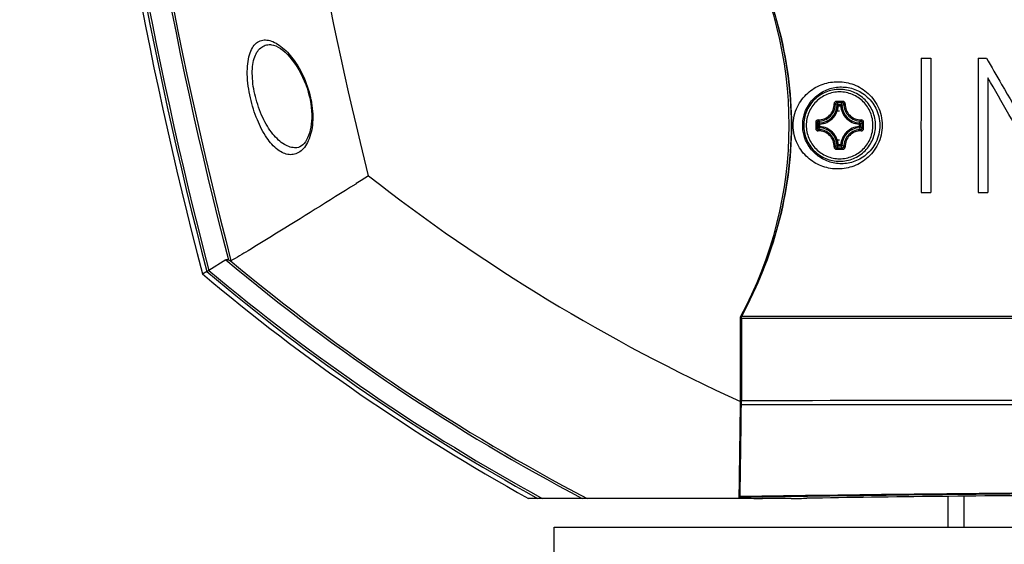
# Model space of a CAD drawing. Header units: millimetres. Extents: x 0 to 420, y 0 to 297.
# Tile 62 of 170: x 174 to 191, y 184 to 194. Entities that reach past the tile are written whole.
import ezdxf

# ---------------------------------------------------------------- set-up
doc = ezdxf.new("R2010")
doc.units = ezdxf.units.MM
doc.header["$LTSCALE"] = 23.1
doc.layers.get('0').update_dxf_attribs({"linetype": 'CONTINUOUS'})
for name, color, linetype in [('02___PRT_ALL_AXES', 7, 'CONTINUOUS'), ('06___PRT_ALL_SURFS', 7, 'CONTINUOUS'), ('DIM_PILOTEES', 7, 'CONTINUOUS')]:
    doc.layers.add(name, color=color, linetype=linetype)
doc.styles.get("Standard").update_dxf_attribs({"font": 'txt', "width": 0.7})
doc.dimstyles.new('DIMSTYLE_1', dxfattribs={"dimtxt": 2.5, "dimasz": 3.5, "dimexe": 2, "dimexo": 0, "dimtad": 1, "dimdec": 0, "dimlfac": 5, "dimdsep": 46, "dimtxsty": 'Standard', "dimblk": '_FILLED', "dimblk1": '_FILLED', "dimblk2": '_FILLED', "dimcen": 0.09, "dimazin": 2, "dimtp": 0.5, "dimtm": 0.5, "dimtfac": 1, "dimtdec": 0, "dimtofl": 0, "dimtmove": 0, "dimatfit": 3, "dimldrblk": '_FILLED', "dimfxl": 0, "dimtolj": 1, "dimarcsym": 0})

# ---------------------------------------------------------------- blocks, each defined once
blk = doc.blocks.new('_FILLED')
at = {"color": 0, "linetype": 'ByBlock'}
blk.add_solid([(0, 0), (-1, 0.1429), (-1, -0.1429)], dxfattribs=at)
blk = doc.blocks.new('*D3')
at = {"layer": 'DIM_PILOTEES', "color": 2, "linetype": 'Continuous'}
for p, q in [((200.335, 242.692), (141.023, 242.692)), ((143.023, 242.692), (143.023, 206.926)), ((143.023, 171.159), (143.023, 206.926)), ((169.132, 171.159), (141.023, 171.159))]:
    blk.add_line(p, q, dxfattribs=at)
at = {"layer": 'DIM_PILOTEES', "color": 2, "linetype": 'Continuous', "xscale": 3.5, "yscale": 3.5, "zscale": 3.5}
for p, rotation in [((143.023, 242.692), 90), ((143.023, 171.159), 270)]:
    blk.add_blockref('_FILLED', p, dxfattribs=dict(at, rotation=rotation))
at = {"layer": 'DIM_PILOTEES', "color": 2, "linetype": 'Continuous', "insert": (139.898, 206.926), "char_height": 2.5, "width": 8.30357, "attachment_point": 2, "rotation": 90, "line_spacing_factor": 0.9}
blk.add_mtext('{\\ftxt;\\W0.0001;\\H0.0001;\\~}{\\ftxt;\\W2.2142857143;\\H2.5; }{\\ftxt;\\W0.0001;\\H0.0001;\\~}', dxfattribs=at)
blk = doc.blocks.new('*D4')
at = {"layer": 'DIM_PILOTEES', "color": 2, "linetype": 'Continuous'}
for p, q in [((200.335, 242.692), (150.097, 242.692)), ((152.097, 242.692), (152.097, 209.456)), ((152.097, 176.219), (152.097, 209.456)), ((183.721, 176.219), (150.097, 176.219))]:
    blk.add_line(p, q, dxfattribs=at)
at = {"layer": 'DIM_PILOTEES', "color": 2, "linetype": 'Continuous', "xscale": 3.5, "yscale": 3.5, "zscale": 3.5}
for p, rotation in [((152.097, 242.692), 90), ((152.097, 176.219), 270)]:
    blk.add_blockref('_FILLED', p, dxfattribs=dict(at, rotation=rotation))
at = {"layer": 'DIM_PILOTEES', "color": 2, "linetype": 'Continuous', "insert": (148.972, 209.456), "char_height": 2.5, "width": 8.30357, "attachment_point": 2, "rotation": 90, "line_spacing_factor": 0.9}
blk.add_mtext('{\\ftxt;\\W0.0001;\\H0.0001;\\~}{\\ftxt;\\W2.2142857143;\\H2.5; }{\\ftxt;\\W0.0001;\\H0.0001;\\~}', dxfattribs=at)

msp = doc.modelspace()

# ---------------------------------------------------------------- linework, layer by layer
at = {"color": 7, "linetype": 'Continuous'}
for p, q in [((187.3946, 193.5601), (187.4235, 193.5601)), ((189.9435, 192.8924), (190.1153, 192.8924)), ((190.9374, 192.8924), (191.0822, 192.8924)), ((188.499, 192.0614), (188.4793, 192.0625)), ((188.499, 192.0683), (188.4992, 192.0813)), ((188.4992, 192.0813), (188.5441, 192.0813)), ((188.4992, 192.0614), (188.5438, 192.0614)), ((188.544, 192.0614), (188.564, 192.0625)), ((188.1795, 191.7419), (188.1598, 191.7419)), ((188.1598, 191.697), (188.1598, 191.7419)), ((188.1795, 191.697), (188.1598, 191.697)), ((188.1795, 191.6971), (188.1795, 191.7418)), ((188.8635, 191.7419), (188.8835, 191.7419)), ((188.8635, 191.7418), (188.8635, 191.6971)), ((188.8635, 191.697), (188.8835, 191.697)), ((188.8835, 191.7419), (188.8835, 191.697)), ((179.0474, 191.3289), (179.0468, 191.3289)), ((188.499, 191.3775), (188.4793, 191.3764)), ((188.499, 191.3706), (188.4992, 191.3576)), ((188.5439, 191.3775), (188.4991, 191.3775)), ((188.5441, 191.3576), (188.4992, 191.3576)), ((188.544, 191.3775), (188.564, 191.3764)), ((180.1248, 190.7207), (180.0977, 190.7037)), ((180.1823, 190.7568), (180.1248, 190.7207)), ((180.3117, 190.838), (180.1823, 190.7568)), ((180.0883, 190.6978), (180.087, 190.697)), ((180.0964, 190.7029), (180.0883, 190.6978)), ((180.0996, 190.705), (180.0888, 190.6982)), ((180.0977, 190.7037), (180.0964, 190.7029)), ((189.9435, 190.5465), (190.1153, 190.5465)), ((190.9374, 190.5465), (191.1058, 190.5465)), ((187.3946, 189.8788), (187.4235, 189.8788)), ((187.3588, 189.7546), (187.3853, 189.7546)), ((187.3831, 189.7471), (187.3853, 189.7546)), ((187.3841, 189.7468), (187.3864, 189.7542)), ((177.8211, 189.3773), (177.5271, 189.1928)), ((177.416, 189.1315), (177.4159, 189.1317)), ((186.7957, 186.9065), (186.7957, 188.3849)), ((186.7957, 188.3356), (186.8088, 188.338)), ((186.8114, 188.3788), (186.8088, 188.3788)), ((186.8088, 188.3788), (186.8088, 188.2788)), ((186.8114, 188.3788), (186.8137, 188.3831)), ((186.8114, 188.3609), (214.0289, 188.3609)), ((186.8114, 188.3609), (186.8114, 186.9197)), ((186.8182, 188.3915), (186.8203, 188.3955)), ((186.8203, 188.3955), (214.0189, 188.3955)), ((186.8088, 188.2788), (186.7957, 188.2788)), ((186.8062, 187.2875), (186.8062, 188.2788)), ((186.7957, 187.2875), (186.8062, 187.2875)), ((186.8049, 186.984), (186.7957, 186.9851)), ((186.8039, 186.9052), (186.8049, 186.984)), ((200.4729, 186.8507), (186.8111, 186.8521)), ((186.8114, 186.9108), (186.8114, 186.9197)), ((191.0497, 186.8509), (188.6963, 186.8513)), ((192.9486, 186.8508), (191.0497, 186.8509)), ((186.7866, 185.7308), (186.7807, 185.7308)), ((186.7844, 185.7264), (186.7863, 185.7304)), ((186.7844, 185.7264), (186.7844, 185.2264)), ((186.7844, 185.7264), (186.7844, 185.7264)), ((186.7844, 185.2264), (186.788, 185.2337)), ((186.7844, 185.2264), (186.7844, 185.2264)), ((186.788, 185.2337), (186.7884, 185.239)), ((190.4168, 184.7195), (190.4168, 185.2547)), ((190.6958, 184.7195), (190.6958, 185.2578)), ((186.7844, 185.2195), (183.0977, 185.2195)), ((187.6786, 185.2195), (187.1809, 185.2195))]:
    msp.add_line(p, q, dxfattribs=at)
at = {"color": 2, "linetype": 'Continuous'}
for p, q in [((188.4934, 191.9695), (188.5213, 191.9695)), ((188.4934, 191.4695), (188.5213, 191.4695))]:
    msp.add_line(p, q, dxfattribs=at)
at = {"color": 7, "linetype": 'Continuous'}
for points in [[(178.6016, 193.1255), (178.6218, 193.1237), (178.6566, 193.1162), (178.6938, 193.1027), (178.733, 193.0834), (178.7736, 193.0585), (178.8149, 193.0282), (178.8566, 192.9928), (178.8987, 192.9523), (178.9406, 192.9068), (178.9823, 192.8562), (179.0228, 192.8017), (179.0612, 192.7445), (179.0974, 192.6848), (179.1311, 192.6232), (179.1624, 192.56), (179.191, 192.4956), (179.2169, 192.4305), (179.2399, 192.365), (179.2601, 192.2995), (179.2773, 192.2343), (179.2858, 192.1979)], [(179.2858, 192.1979), (179.2929, 192.1637), (179.3044, 192.0988), (179.313, 192.035), (179.3187, 191.9723), (179.3216, 191.9111), (179.3216, 191.8515), (179.319, 191.7938), (179.3136, 191.7382), (179.3057, 191.6851), (179.2952, 191.6346), (179.2823, 191.5871), (179.2671, 191.5428), (179.2498, 191.502), (179.2306, 191.465), (179.2096, 191.4322), (179.1873, 191.4037), (179.164, 191.3799), (179.1399, 191.3608), (179.1154, 191.3463), (179.0903, 191.3362), (179.0638, 191.3303), (179.0468, 191.3289)], [(188.6963, 186.8513), (187.2259, 186.8519), (186.8111, 186.8521)]]:
    msp.add_lwpolyline(points, dxfattribs=at)
for centre, radius, start, end in [((250.8701, 208.3194), 75.3811, 185.553132, 194.569505), ((250.8695, 208.3194), 75.4194, 185.579599, 194.547552), ((250.8664, 208.3194), 75.8317, 185.707883, 194.626136), ((250.867, 208.3194), 75.793, 185.707883, 194.616837), ((1095.9986, 191.7195), 906.0559, 179.9258254, 180.0741749), ((1102.4394, 191.7195), 912.3248, 179.9263351, 180.0736652), ((1131.3001, 191.7195), 940.3635, 179.9285316, 180.0714687), ((1136.689, 191.7196), 945.584, 179.9498508, 180.0710817), ((177.607, 191.8277), 1.7339, 11.14287, 12.42082), ((187.9346, 191.5623), 0.7396, 42.56016, 45.87969), ((188.5241, 170.3436), 21.7935, 89.85478, 90.14341), ((188.5243, 170.5103), 21.6032, 89.85569, 90.14433), ((187.8819, 191.5476), 0.816, 40.84424, 43.89511), ((189.2728, 191.3304), 1.0464, 131.55227, 134.13715), ((189.2007, 191.3658), 0.9438, 129.58684, 132.42794), ((188.1617, 192.0794), 0.3181, 273.0555, 356.9466), ((190.6567, 192.0615), 2.1577, 179.82073, 180.00264), ((188.8816, 192.0794), 0.3181, 183.05341, 266.94441), ((211.8755, 191.7199), 23.7686, 179.8688, 180.00111), ((211.6934, 191.7195), 23.5631, 179.86779, 180.00011), ((188.7978, 192.3593), 0.8879, 221.25375, 224.05714), ((188.7714, 192.299), 0.8, 219.10964, 222.18711), ((188.2674, 192.4076), 0.8796, 312.76559, 315.80678), ((188.2463, 192.4702), 0.9677, 311.18388, 313.97948), ((168.9683, 191.7195), 19.9501, 359.99987, 0.15615), ((168.8176, 191.7198), 20.1245, 359.99914, 0.15542), ((211.8759, 191.7191), 23.769, 179.99914, 180.13146), ((211.6933, 191.7194), 23.5631, 179.99989, 180.13221), ((188.7979, 191.0795), 0.8879, 135.94292, 138.74605), ((188.7712, 191.14), 0.7998, 137.81268, 140.89092), ((188.1617, 191.3595), 0.3181, 3.05331, 86.9445), ((188.8816, 191.3595), 0.3181, 93.05559, 176.94659), ((188.2673, 191.0312), 0.8798, 44.19365, 47.23436), ((188.2463, 190.9687), 0.9676, 46.02036, 48.81613), ((168.9682, 191.7194), 19.9501, 359.84385, 0.00013), ((168.8179, 191.7191), 20.1241, 359.84484, 0.00111), ((187.934, 191.8772), 0.7404, 314.12218, 317.43827), ((188.5241, 213.0953), 21.7935, 269.85661, 270.14524), ((187.8822, 191.891), 0.8156, 316.10402, 319.15641), ((188.5243, 212.9286), 21.6032, 269.85567, 270.14431), ((190.6567, 191.3774), 2.1577, 179.99736, 180.17927), ((189.2728, 192.1086), 1.0464, 225.86286, 228.44758), ((189.2006, 192.0729), 0.9436, 227.57201, 230.41367), ((200.2181, 216.3554), 32.3636, 232.04184, 245.49718), ((180.57, 191.8542), 7.1325, 342.87722, 343.92124), ((200.3662, 216.3579), 35.1601, 230.1178, 242.32782), ((200.3667, 216.3579), 35.1218, 230.23259, 242.44729), ((200.3633, 216.3579), 35.5276, 229.9274, 241.21788), ((200.3638, 216.3577), 35.4887, 229.94721, 241.33172), ((178.7017, 188.361), 8.1097, 359.99948, 0.12603), ((182.6438, 190.6155), 4.7299, 331.83728, 331.95213), ((-33.1803, 189.1095), 219.987, 358.986782, 359.426209), ((-1.7482, 189.1088), 188.565, 358.973525, 359.330419), ((-28.5352, 189.0663), 215.3577, 358.984974, 359.410897), ((182.651, 186.8978), 4.1603, 359.36961, 359.58309), ((180.1531, 186.9159), 6.6584, 359.58442, 359.95688), ((186.3391, 185.255), 0.4496, 357.95237, 358.64017), ((185.7387, 185.2699), 1.0501, 358.60526, 358.98463), ((198.1185, -569.6149), 754.9512, 90.3994306, 90.8598895)]:
    msp.add_arc(centre, radius, start, end, dxfattribs=at)
for centre, major_axis, ratio, start_param, end_param in [((180.6634, 191.7195), (-6.9803, 0), 0.9999619, 8.9267159, 9.92284), ((187.1844, 185.2264), (0.4, 0.0001), 0.0174544, 3.14159, 4.7036597), ((187.682, 185.2264), (0.4, 0.0001), 0.0174544, -1.5795256, -0.8302882)]:
    msp.add_ellipse(centre, major_axis=major_axis, ratio=ratio, start_param=start_param, end_param=end_param, dxfattribs=at)
for points, knots in [([(180.3117, 190.838), (179.5363, 193.9498), (178.3988, 200.2847), (177.9703, 209.9234), (178.8247, 219.5337), (180.2412, 225.8121), (181.1535, 228.8865)], [0, 0, 0, 0, 0.25, 0.5, 0.75, 1, 1, 1, 1]), ([(186.8203, 188.3955), (187.0912, 188.9052), (187.5311, 189.9845), (187.7699, 191.7195), (187.5311, 193.4544), (187.0912, 194.5337), (186.8203, 195.0434)], [0, 0, 0, 0, 0.2500853, 0.5, 0.7499147, 1, 1, 1, 1]), ([(187.4209, 189.8788), (187.5925, 190.4744), (187.7777, 191.7195), (187.5925, 192.9645), (187.4209, 193.5601)], [0, 0, 0, 0, 0.5, 1, 1, 1, 1]), ([(178.2511, 192.1994), (178.2208, 192.3338), (178.1924, 192.5328), (178.1997, 192.7856), (178.2276, 192.9424), (178.2776, 193.0675), (178.3494, 193.1571), (178.4412, 193.2056), (178.5441, 193.211), (178.6508, 193.1799), (178.806, 193.0902), (178.9946, 192.8977), (179.1839, 192.5861), (179.2705, 192.336), (179.3003, 192.2006)], [0, 0, 0, 0, 0.1646597, 0.2380288, 0.3014425, 0.3540427, 0.3974466, 0.4357919, 0.4743964, 0.5174027, 0.5669068, 0.6871789, 0.8343675, 1, 1, 1, 1]), ([(178.3385, 192.2195), (178.3091, 192.3373), (178.2807, 192.5128), (178.2857, 192.7369), (178.311, 192.8774), (178.3575, 192.9906), (178.4246, 193.0727), (178.5094, 193.1195), (178.5712, 193.1266), (178.6016, 193.1255)], [0, 0, 0, 0, 0.3394856, 0.4917669, 0.6244898, 0.736155, 0.8302981, 0.915022, 1, 1, 1, 1]), ([(191.0822, 192.8924), (191.1709, 192.7395), (191.5217, 192.135), (191.8728, 191.5307), (192.1354, 191.0794)], [0, 0, 0, 0, 0.2529204, 1, 1, 1, 1]), ([(187.7143, 191.7195), (187.7143, 191.8305), (187.7633, 192.0441), (187.9507, 192.2904), (188.1948, 192.4397), (188.4666, 192.4955), (188.7479, 192.4557), (189.0125, 192.3097), (189.2145, 192.0544), (189.266, 191.8323), (189.266, 191.7195)], [0, 0, 0, 0, 0.1389051, 0.2634472, 0.3779034, 0.489521, 0.604055, 0.7261719, 0.8587869, 1, 1, 1, 1]), ([(192.0918, 190.8581), (192.0106, 190.9971), (191.6815, 191.56), (191.3528, 192.123), (191.1054, 192.5472)], [0, 0, 0, 0, 0.2468221, 1, 1, 1, 1]), ([(187.8805, 191.7195), (187.8805, 191.8187), (187.9237, 192.0072), (188.0869, 192.2224), (188.2954, 192.3516), (188.5267, 192.4011), (188.7679, 192.3689), (188.9985, 192.2437), (189.178, 192.019), (189.2242, 191.8209), (189.2242, 191.7195)], [0, 0, 0, 0, 0.1423487, 0.2662589, 0.3782845, 0.487071, 0.5991882, 0.7202699, 0.8544506, 1, 1, 1, 1]), ([(189.1499, 191.7195), (189.1499, 191.7604), (189.1418, 191.8424), (189.106, 191.9605), (189.0478, 192.0695), (188.9694, 192.165), (188.8739, 192.2434), (188.7291, 192.3209), (188.5237, 192.3621), (188.3183, 192.3209), (188.1735, 192.2434), (188.078, 192.165), (187.9996, 192.0695), (187.9414, 191.9606), (187.9056, 191.8424), (187.8975, 191.7604), (187.8975, 191.7195)], [0, 0, 0, 0, 0.0625498, 0.1251076, 0.1876759, 0.2502555, 0.3128422, 0.3754291, 0.4999987, 0.6245685, 0.6871554, 0.7497421, 0.8123223, 0.8748915, 0.9374499, 1, 1, 1, 1]), ([(189.1058, 191.7195), (189.1058, 191.7951), (189.0756, 191.948), (188.9462, 192.1414), (188.7526, 192.2709), (188.5242, 192.3163), (188.2957, 192.2709), (188.1021, 192.1414), (187.9727, 191.948), (187.9425, 191.7951), (187.9425, 191.7195)], [0, 0, 0, 0, 0.1249573, 0.2499546, 0.3749772, 0.4999987, 0.6250205, 0.7500431, 0.8750418, 1, 1, 1, 1]), ([(179.3082, 192.1628), (179.3338, 192.0328), (179.3539, 191.7895), (179.2967, 191.5034), (179.2009, 191.3376), (179.1191, 191.2564), (179.0253, 191.2112), (178.9245, 191.2039), (178.8227, 191.2326), (178.6798, 191.3203), (178.5147, 191.5151), (178.3564, 191.8251), (178.2807, 192.068), (178.2511, 192.1994)], [0, 0, 0, 0, 0.1643509, 0.2997774, 0.353738, 0.3997638, 0.4406604, 0.4802225, 0.5222929, 0.5697707, 0.6862903, 0.8328663, 1, 1, 1, 1]), ([(179.0468, 191.3289), (179.0128, 191.3278), (178.9407, 191.338), (178.8365, 191.3859), (178.7346, 191.464), (178.5973, 191.6138), (178.4499, 191.8657), (178.3697, 192.0946), (178.3385, 192.2195)], [0, 0, 0, 0, 0.0845197, 0.1773264, 0.2822281, 0.4011214, 0.6802403, 1, 1, 1, 1]), ([(188.1485, 191.8151), (188.1851, 191.814), (188.26, 191.8269), (188.3549, 191.8892), (188.4172, 191.9841), (188.4301, 192.0589), (188.4289, 192.0955)], [0, 0, 0, 0, 0.2493414, 0.5002337, 0.7509801, 1, 1, 1, 1]), ([(188.1506, 191.7944), (188.1897, 191.7931), (188.2696, 191.8069), (188.3707, 191.8733), (188.4371, 191.9744), (188.4507, 192.0542), (188.4494, 192.0932)], [0, 0, 0, 0, 0.2494483, 0.5002172, 0.7508502, 1, 1, 1, 1]), ([(188.4696, 192.137), (188.4642, 192.137), (188.4533, 192.1348), (188.4396, 192.1255), (188.4306, 192.1117), (188.4287, 192.1009), (188.4289, 192.0955)], [0, 0, 0, 0, 0.2512966, 0.5020034, 0.7515528, 1, 1, 1, 1]), ([(188.4289, 192.0955), (188.4313, 192.0956), (188.4359, 192.0956), (188.4422, 192.0953), (188.4464, 192.0946), (188.449, 192.0939), (188.4494, 192.0932)], [0, 0, 0, 0, 0.3524514, 0.6609164, 0.884743, 1, 1, 1, 1]), ([(188.4699, 192.1134), (188.4647, 192.1135), (188.4537, 192.1093), (188.4493, 192.0984), (188.4494, 192.0932)], [0, 0, 0, 0, 0.5043309, 1, 1, 1, 1]), ([(188.4696, 192.137), (188.4696, 192.1318), (188.4696, 192.1247), (188.4698, 192.1169), (188.4698, 192.1143), (188.4699, 192.1134)], [0, 0, 0, 0, 0.663156, 0.893443, 1, 1, 1, 1]), ([(188.5794, 192.137), (188.5794, 192.1342), (188.5793, 192.129), (188.5793, 192.122), (188.579, 192.1169), (188.579, 192.1142), (188.5787, 192.1134)], [0, 0, 0, 0, 0.3475747, 0.6627945, 0.893073, 1, 1, 1, 1]), ([(188.5993, 192.0932), (188.5994, 192.0984), (188.5949, 192.1093), (188.584, 192.1135), (188.5787, 192.1134)], [0, 0, 0, 0, 0.4954869, 1, 1, 1, 1]), ([(188.6202, 192.0955), (188.6203, 192.1009), (188.6184, 192.1117), (188.6093, 192.1255), (188.5957, 192.1348), (188.5848, 192.137), (188.5794, 192.137)], [0, 0, 0, 0, 0.2479919, 0.4975056, 0.7484454, 1, 1, 1, 1]), ([(188.5993, 192.0932), (188.5981, 192.0541), (188.6119, 191.9744), (188.6784, 191.8733), (188.7794, 191.8069), (188.8591, 191.7931), (188.8981, 191.7944)], [0, 0, 0, 0, 0.2493418, 0.500216, 0.750961, 1, 1, 1, 1]), ([(188.6202, 192.0955), (188.6177, 192.0956), (188.6131, 192.0956), (188.6068, 192.0953), (188.6024, 192.0946), (188.5998, 192.0939), (188.5993, 192.0932)], [0, 0, 0, 0, 0.3485029, 0.6557523, 0.8811669, 1, 1, 1, 1]), ([(188.6202, 192.0955), (188.6191, 192.0589), (188.6321, 191.9841), (188.6945, 191.8893), (188.7892, 191.8269), (188.864, 191.814), (188.9006, 191.8151)], [0, 0, 0, 0, 0.2492285, 0.5002332, 0.7510989, 1, 1, 1, 1]), ([(188.1795, 191.7418), (188.2205, 191.744), (188.3023, 191.7638), (188.4059, 191.8351), (188.4771, 191.9387), (188.497, 192.0205), (188.4992, 192.0614)], [0, 0, 0, 0, 0.2499694, 0.5000076, 0.7500381, 1, 1, 1, 1]), ([(188.4992, 192.0813), (188.4943, 192.0813), (188.4842, 192.0773), (188.4796, 192.0674), (188.4793, 192.0625)], [0, 0, 0, 0, 0.5001492, 1, 1, 1, 1]), ([(188.5438, 192.0614), (188.546, 192.0205), (188.5658, 191.9386), (188.6371, 191.835), (188.7407, 191.7638), (188.8225, 191.744), (188.8635, 191.7418)], [0, 0, 0, 0, 0.2499793, 0.5000223, 0.750049, 1, 1, 1, 1]), ([(188.544, 192.0614), (188.544, 192.0659), (188.5441, 192.0725), (188.5439, 192.0792), (188.5441, 192.0813)], [0, 0, 0, 0, 0.6728071, 1, 1, 1, 1]), ([(188.564, 192.0625), (188.5637, 192.0674), (188.5591, 192.0773), (188.549, 192.0813), (188.5441, 192.0813)], [0, 0, 0, 0, 0.5001622, 1, 1, 1, 1]), ([(188.1485, 191.8151), (188.138, 191.8154), (188.1158, 191.8068), (188.107, 191.7849), (188.107, 191.7743)], [0, 0, 0, 0, 0.4975159, 1, 1, 1, 1]), ([(188.107, 191.7743), (188.1097, 191.7743), (188.1149, 191.7743), (188.1219, 191.7743), (188.1269, 191.774), (188.1296, 191.7741), (188.1304, 191.7739)], [0, 0, 0, 0, 0.3499246, 0.6660279, 0.8955288, 1, 1, 1, 1]), ([(188.1506, 191.7944), (188.1455, 191.7945), (188.1345, 191.7901), (188.1303, 191.7791), (188.1304, 191.7739)], [0, 0, 0, 0, 0.4959235, 1, 1, 1, 1]), ([(188.1485, 191.8151), (188.1484, 191.8126), (188.1483, 191.808), (188.1486, 191.8017), (188.1493, 191.7974), (188.15, 191.7949), (188.1506, 191.7944)], [0, 0, 0, 0, 0.3511012, 0.6594141, 0.884039, 1, 1, 1, 1]), ([(188.1786, 191.7618), (188.1737, 191.7615), (188.1638, 191.7569), (188.1598, 191.7468), (188.1598, 191.7419)], [0, 0, 0, 0, 0.5001411, 1, 1, 1, 1]), ([(188.1795, 191.7419), (188.1793, 191.7464), (188.1791, 191.753), (188.1785, 191.7596), (188.1786, 191.7618)], [0, 0, 0, 0, 0.6729688, 1, 1, 1, 1]), ([(188.8635, 191.7419), (188.8637, 191.7464), (188.8642, 191.753), (188.8644, 191.7596), (188.8647, 191.7618)], [0, 0, 0, 0, 0.6726015, 1, 1, 1, 1]), ([(188.8835, 191.7419), (188.8834, 191.7468), (188.8795, 191.7569), (188.8696, 191.7615), (188.8647, 191.7618)], [0, 0, 0, 0, 0.5001336, 1, 1, 1, 1]), ([(188.9006, 191.8151), (188.9007, 191.8126), (188.9007, 191.808), (188.9003, 191.8017), (188.8996, 191.7974), (188.8988, 191.7948), (188.8981, 191.7944)], [0, 0, 0, 0, 0.3497564, 0.6571131, 0.881761, 1, 1, 1, 1]), ([(188.9183, 191.7739), (188.9183, 191.7791), (188.9142, 191.79), (188.9033, 191.7945), (188.8981, 191.7944)], [0, 0, 0, 0, 0.5047951, 1, 1, 1, 1]), ([(188.942, 191.7743), (188.942, 191.7849), (188.9331, 191.8068), (188.911, 191.8154), (188.9006, 191.8151)], [0, 0, 0, 0, 0.5029347, 1, 1, 1, 1]), ([(188.942, 191.7743), (188.9368, 191.7743), (188.9297, 191.7744), (188.9218, 191.774), (188.9191, 191.774), (188.9183, 191.7739)], [0, 0, 0, 0, 0.6600565, 0.8911137, 1, 1, 1, 1]), ([(189.266, 191.7195), (189.266, 191.6066), (189.2145, 191.3845), (189.0125, 191.1292), (188.7478, 190.9832), (188.4665, 190.9434), (188.1947, 190.9993), (187.9507, 191.1486), (187.7633, 191.3948), (187.7143, 191.6084), (187.7143, 191.7195)], [0, 0, 0, 0, 0.1412132, 0.2738467, 0.3959812, 0.5105246, 0.6221421, 0.7365862, 0.8611042, 1, 1, 1, 1]), ([(189.2242, 191.7195), (189.2242, 191.618), (189.178, 191.4199), (188.9985, 191.1952), (188.7679, 191.07), (188.5266, 191.0378), (188.2953, 191.0873), (188.0868, 191.2165), (187.9237, 191.4318), (187.8805, 191.6202), (187.8805, 191.7195)], [0, 0, 0, 0, 0.1455498, 0.2797495, 0.4008477, 0.5129727, 0.6217588, 0.7337745, 0.8576616, 1, 1, 1, 1]), ([(187.8975, 191.7195), (187.8975, 191.6785), (187.9056, 191.5965), (187.9414, 191.4784), (187.9996, 191.3694), (188.078, 191.2739), (188.1735, 191.1955), (188.3183, 191.118), (188.5237, 191.0768), (188.7291, 191.118), (188.8739, 191.1955), (188.9694, 191.2739), (189.0478, 191.3694), (189.106, 191.4784), (189.1418, 191.5965), (189.1499, 191.6785), (189.1499, 191.7195)], [0, 0, 0, 0, 0.0625498, 0.1251076, 0.1876759, 0.2502555, 0.3128422, 0.3754291, 0.4999987, 0.6245685, 0.6871554, 0.7497421, 0.8123223, 0.8748915, 0.9374499, 1, 1, 1, 1]), ([(187.9425, 191.7195), (187.9425, 191.6438), (187.9727, 191.4909), (188.1021, 191.2975), (188.2957, 191.168), (188.5242, 191.1226), (188.7526, 191.168), (188.9462, 191.2975), (189.0756, 191.4909), (189.1058, 191.6438), (189.1058, 191.7195)], [0, 0, 0, 0, 0.1249573, 0.2499546, 0.3749772, 0.4999987, 0.6250205, 0.7500431, 0.8750418, 1, 1, 1, 1]), ([(188.107, 191.6646), (188.1097, 191.6646), (188.1149, 191.6646), (188.1219, 191.6646), (188.1269, 191.6649), (188.1296, 191.6648), (188.1304, 191.665)], [0, 0, 0, 0, 0.3499004, 0.6659834, 0.8954877, 1, 1, 1, 1]), ([(188.107, 191.6646), (188.107, 191.654), (188.1158, 191.6321), (188.138, 191.6235), (188.1485, 191.6238)], [0, 0, 0, 0, 0.5024105, 1, 1, 1, 1]), ([(188.1304, 191.665), (188.1303, 191.6598), (188.1345, 191.6488), (188.1455, 191.6444), (188.1506, 191.6445)], [0, 0, 0, 0, 0.5040761, 1, 1, 1, 1]), ([(188.1485, 191.6238), (188.1484, 191.6263), (188.1483, 191.6309), (188.1486, 191.6372), (188.1493, 191.6415), (188.15, 191.644), (188.1506, 191.6445)], [0, 0, 0, 0, 0.3510548, 0.6593455, 0.8839808, 1, 1, 1, 1]), ([(188.4289, 191.3434), (188.4301, 191.38), (188.4172, 191.4548), (188.3549, 191.5497), (188.26, 191.612), (188.1851, 191.6249), (188.1485, 191.6238)], [0, 0, 0, 0, 0.2489984, 0.4997592, 0.7506632, 1, 1, 1, 1]), ([(188.4494, 191.3457), (188.4507, 191.3847), (188.4371, 191.4645), (188.3707, 191.5656), (188.2696, 191.632), (188.1897, 191.6458), (188.1506, 191.6445)], [0, 0, 0, 0, 0.249128, 0.4997753, 0.7505556, 1, 1, 1, 1]), ([(188.1598, 191.697), (188.1598, 191.6921), (188.1638, 191.682), (188.1737, 191.6774), (188.1786, 191.6771)], [0, 0, 0, 0, 0.4998382, 1, 1, 1, 1]), ([(188.1795, 191.697), (188.1793, 191.6925), (188.1791, 191.6859), (188.1785, 191.6793), (188.1786, 191.6771)], [0, 0, 0, 0, 0.6729246, 1, 1, 1, 1]), ([(188.4991, 191.3775), (188.497, 191.4184), (188.4772, 191.5003), (188.4059, 191.6039), (188.3023, 191.6751), (188.2205, 191.6949), (188.1795, 191.6971)], [0, 0, 0, 0, 0.2499756, 0.5000178, 0.7500463, 1, 1, 1, 1]), ([(188.8635, 191.6971), (188.8225, 191.6949), (188.7407, 191.6751), (188.6371, 191.6038), (188.5658, 191.5003), (188.5461, 191.4184), (188.5439, 191.3775)], [0, 0, 0, 0, 0.2499762, 0.500017, 0.7500478, 1, 1, 1, 1]), ([(188.8981, 191.6445), (188.8591, 191.6458), (188.7794, 191.632), (188.6784, 191.5656), (188.6119, 191.4645), (188.5981, 191.3848), (188.5993, 191.3457)], [0, 0, 0, 0, 0.2490324, 0.4997726, 0.7506469, 1, 1, 1, 1]), ([(188.9006, 191.6238), (188.864, 191.6249), (188.7892, 191.612), (188.6945, 191.5496), (188.6321, 191.4548), (188.6191, 191.38), (188.6202, 191.3434)], [0, 0, 0, 0, 0.248895, 0.4997558, 0.7507606, 1, 1, 1, 1]), ([(188.8635, 191.697), (188.8637, 191.6925), (188.8642, 191.6859), (188.8644, 191.6793), (188.8647, 191.6771)], [0, 0, 0, 0, 0.6726015, 1, 1, 1, 1]), ([(188.8647, 191.6771), (188.8696, 191.6774), (188.8795, 191.682), (188.8834, 191.6921), (188.8835, 191.697)], [0, 0, 0, 0, 0.4998664, 1, 1, 1, 1]), ([(188.8981, 191.6445), (188.9033, 191.6444), (188.9142, 191.6489), (188.9183, 191.6598), (188.9183, 191.665)], [0, 0, 0, 0, 0.4952042, 1, 1, 1, 1]), ([(188.9006, 191.6238), (188.9007, 191.6263), (188.9007, 191.6309), (188.9003, 191.6372), (188.8996, 191.6415), (188.8988, 191.6441), (188.8981, 191.6445)], [0, 0, 0, 0, 0.3498033, 0.6571839, 0.8818184, 1, 1, 1, 1]), ([(188.9006, 191.6238), (188.911, 191.6235), (188.9331, 191.6321), (188.942, 191.654), (188.942, 191.6646)], [0, 0, 0, 0, 0.4970022, 1, 1, 1, 1]), ([(188.942, 191.6646), (188.9368, 191.6646), (188.9297, 191.6646), (188.9218, 191.6649), (188.9191, 191.6649), (188.9183, 191.665)], [0, 0, 0, 0, 0.6601056, 0.8911579, 1, 1, 1, 1]), ([(188.4289, 191.3434), (188.4287, 191.3381), (188.4306, 191.3272), (188.4396, 191.3134), (188.4533, 191.3041), (188.4642, 191.3019), (188.4696, 191.3019)], [0, 0, 0, 0, 0.248053, 0.4974473, 0.748301, 1, 1, 1, 1]), ([(188.4289, 191.3434), (188.4313, 191.3433), (188.4359, 191.3433), (188.4422, 191.3436), (188.4464, 191.3443), (188.449, 191.345), (188.4494, 191.3457)], [0, 0, 0, 0, 0.352453, 0.6609204, 0.8847443, 1, 1, 1, 1]), ([(188.4494, 191.3457), (188.4493, 191.3405), (188.4537, 191.3296), (188.4647, 191.3254), (188.4699, 191.3255)], [0, 0, 0, 0, 0.4956726, 1, 1, 1, 1]), ([(188.4696, 191.3019), (188.4696, 191.3071), (188.4696, 191.3142), (188.4698, 191.322), (188.4698, 191.3246), (188.4699, 191.3255)], [0, 0, 0, 0, 0.6631605, 0.8934466, 1, 1, 1, 1]), ([(188.4793, 191.3764), (188.4796, 191.3715), (188.4842, 191.3616), (188.4943, 191.3576), (188.4992, 191.3576)], [0, 0, 0, 0, 0.4998508, 1, 1, 1, 1]), ([(188.544, 191.3775), (188.544, 191.373), (188.5441, 191.3664), (188.5439, 191.3597), (188.5441, 191.3576)], [0, 0, 0, 0, 0.6727853, 1, 1, 1, 1]), ([(188.5441, 191.3576), (188.549, 191.3576), (188.5591, 191.3616), (188.5637, 191.3715), (188.564, 191.3764)], [0, 0, 0, 0, 0.4998171, 1, 1, 1, 1]), ([(188.5787, 191.3255), (188.584, 191.3254), (188.5949, 191.3296), (188.5994, 191.3405), (188.5993, 191.3457)], [0, 0, 0, 0, 0.5045163, 1, 1, 1, 1]), ([(188.5794, 191.3019), (188.5794, 191.3047), (188.5793, 191.3099), (188.5793, 191.3169), (188.579, 191.322), (188.579, 191.3247), (188.5787, 191.3255)], [0, 0, 0, 0, 0.3475696, 0.6627855, 0.8930656, 1, 1, 1, 1]), ([(188.5794, 191.3019), (188.5848, 191.3019), (188.5956, 191.3041), (188.6093, 191.3134), (188.6184, 191.3272), (188.6203, 191.338), (188.6202, 191.3434)], [0, 0, 0, 0, 0.2511574, 0.5019551, 0.7516283, 1, 1, 1, 1]), ([(188.6202, 191.3434), (188.6177, 191.3433), (188.6131, 191.3433), (188.6068, 191.3436), (188.6024, 191.3443), (188.5998, 191.345), (188.5993, 191.3457)], [0, 0, 0, 0, 0.3485471, 0.6558161, 0.8812229, 1, 1, 1, 1]), ([(180.087, 190.697), (179.6184, 190.4033), (178.9941, 190.0139), (178.2681, 189.5694), (178.0128, 189.4153), (177.913, 189.357)], [0, 0, 0, 0, 0.6496564, 0.8642635, 1, 1, 1, 1]), ([(177.8681, 189.3753), (177.8712, 189.3741), (177.882, 189.3699), (177.893, 189.3658), (177.9003, 189.3616)], [0, 0, 0, 0, 0.2822294, 1, 1, 1, 1]), ([(177.9003, 189.3616), (177.903, 189.3601), (177.9067, 189.3583), (177.9117, 189.3562), (177.913, 189.357)], [0, 0, 0, 0, 0.6706474, 1, 1, 1, 1]), ([(177.4922, 189.1711), (177.4815, 189.165), (177.463, 189.1545), (177.4416, 189.1427), (177.4289, 189.1363), (177.4226, 189.1332), (177.4188, 189.132), (177.4165, 189.1311), (177.416, 189.1315)], [0, 0, 0, 0, 0.4299598, 0.7396427, 0.849343, 0.9289891, 0.9788007, 1, 1, 1, 1]), ([(177.5271, 189.1928), (177.5227, 189.19), (177.511, 189.1828), (177.4996, 189.1753), (177.4922, 189.1711)], [0, 0, 0, 0, 0.3775295, 1, 1, 1, 1]), ([(186.8049, 186.984), (186.8051, 187.0044), (186.806, 187.1056), (186.8062, 187.2067), (186.8062, 187.2875)], [0, 0, 0, 0, 0.2018683, 1, 1, 1, 1]), ([(200.4732, 186.9295), (199.2257, 186.9295), (194.6718, 186.9287), (190.1178, 186.9262), (186.8114, 186.9197)], [0, 0, 0, 0, 0.2739429, 1, 1, 1, 1]), ([(200.4518, 185.3336), (197.9878, 185.3336), (193.4331, 185.3184), (188.8785, 185.2702), (186.788, 185.2337)], [0, 0, 0, 0, 0.5409664, 1, 1, 1, 1])]:
    msp.add_open_spline(points, degree=3, knots=knots, dxfattribs=at)
for points in [[(186.8088, 188.3788), (187.0419, 188.8151), (187.2379, 189.2742), (187.3841, 189.7468)], [(177.8211, 189.3773), (177.8344, 189.3857), (177.8535, 189.3811), (177.8681, 189.3753)]]:
    msp.add_open_spline(points, degree=3, dxfattribs=at)
at = {"layer": '02___PRT_ALL_AXES', "color": 7, "linetype": 'Continuous'}
for p, q in [((183.5502, 184.7195), (217.1502, 184.7195)), ((183.5502, 184.1195), (183.5502, 184.7195))]:
    msp.add_line(p, q, dxfattribs=at)
msp.add_ellipse((200.2789, 184.9878), major_axis=(18.2712, 0.0028), ratio=0.0174544, start_param=1.9890946, end_param=2.3113044, dxfattribs=at)
at = {"layer": '06___PRT_ALL_SURFS', "color": 7, "linetype": 'Continuous'}
for centre, radius, start, end in [((250.853, 208.3195), 75.9025, 185.731739, 194.643007), ((200.351, 216.3594), 35.6002, 229.89138, 241.01105)]:
    msp.add_arc(centre, radius, start, end, dxfattribs=at)

# ---------------------------------------------------------------- dimensions: what is measured, and where the dimension line sits
at = {"layer": 'DIM_PILOTEES', "color": 2, "linetype": 'Continuous'}
for base, p1, picture, middle in [((143.0228, 242.692), (169.1324, 171.1595), '*D3', (143.0228, 206.5686)), ((152.097, 242.692), (183.7213, 176.2195), '*D4', (152.097, 209.0986))]:
    dim = msp.add_linear_dim(base=base, p1=p1, p2=(200.3353, 242.692), angle=90, text='{\\ftxt;\\W0.0001;\\H0.0001;\\~}{\\ftxt;\\W2.2142857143;\\H2.5; }{\\ftxt;\\W0.0001;\\H0.0001;\\~}', dimstyle='DIMSTYLE_1', dxfattribs=at)
    dim.commit()
    dim.dimension.update_dxf_attribs({"geometry": picture, "text_midpoint": middle, "dimtype": 160})

doc.saveas('drawing.dxf')
